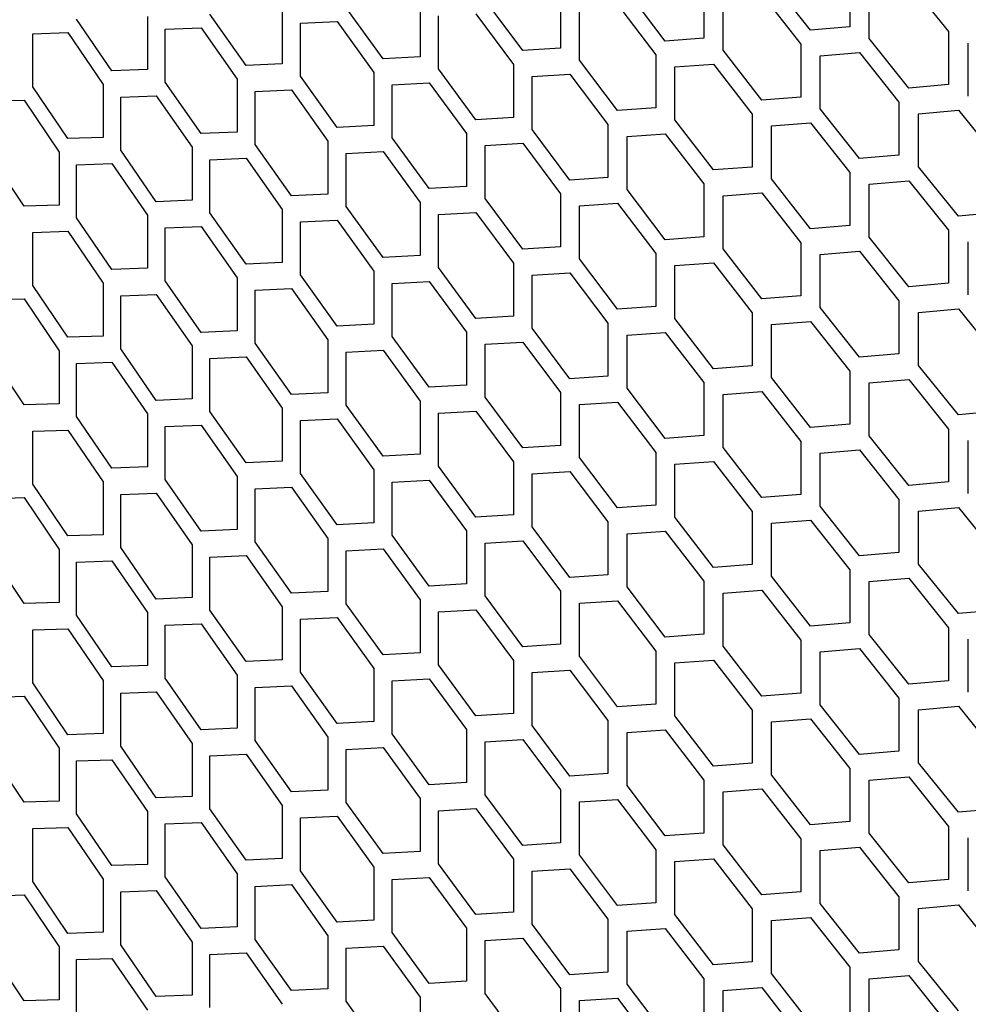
# Model space of a CAD drawing. Header units: millimetres. Extents: x 26293 to 29282, y 1612 to 3704.
# Tile 25 of 54: x 28565 to 28647, y 2830 to 2915. Entities that reach past the tile are written whole.
import ezdxf

# ---------------------------------------------------------------- set-up
doc = ezdxf.new("R2010")
doc.units = ezdxf.units.MM
doc.layers.add('5', color=251, linetype='Continuous')

msp = doc.modelspace()

# ---------------------------------------------------------------- linework, layer by layer
at = {"layer": '5'}
for p, q in [((28633.414, 2913.919), (28630.043, 2918.235)), ((28636.801, 2918.777), (28636.801, 2914.195)), ((28624.184, 2917.79), (28624.184, 2913.208)), ((28638.501, 2913.19), (28638.501, 2917.773)), ((28641.912, 2918.062), (28645.339, 2913.778)), ((28608.536, 2912.138), (28605.29, 2916.521)), ((28611.799, 2916.929), (28611.799, 2912.347)), ((28620.859, 2912.966), (28617.55, 2917.315)), ((28625.853, 2912.186), (28625.853, 2916.769)), ((28629.203, 2917.024), (28632.57, 2912.706)), ((28596.451, 2911.434), (28593.269, 2915.849)), ((28599.65, 2916.192), (28599.65, 2911.61)), ((28613.437, 2911.309), (28613.437, 2915.891)), ((28616.725, 2916.113), (28620.03, 2911.761)), ((28573.006, 2910.384), (28569.955, 2914.862)), ((28576.076, 2915.079), (28576.076, 2910.497)), ((28584.606, 2910.85), (28581.489, 2915.297)), ((28587.741, 2915.576), (28587.741, 2910.994)), ((28601.256, 2910.555), (28601.256, 2915.138)), ((28604.481, 2915.326), (28607.723, 2910.942)), ((28577.617, 2913.993), (28580.712, 2914.118)), ((28577.617, 2909.411), (28577.617, 2913.993)), ((28580.712, 2914.118), (28583.825, 2909.67)), ((28589.315, 2914.506), (28592.476, 2914.662)), ((28589.315, 2909.923), (28589.315, 2914.506)), ((28592.476, 2914.662), (28595.654, 2910.245)), ((28636.801, 2914.195), (28633.414, 2913.919)), ((28566.165, 2913.598), (28569.194, 2913.692)), ((28566.165, 2909.015), (28566.165, 2913.598)), ((28569.194, 2913.692), (28572.242, 2909.212)), ((28624.184, 2913.208), (28620.859, 2912.966)), ((28641.912, 2908.897), (28638.501, 2913.19)), ((28645.339, 2913.778), (28645.339, 2909.196)), ((28611.799, 2912.347), (28608.536, 2912.138)), ((28632.57, 2912.706), (28632.57, 2908.124)), ((28647.059, 2908.203), (28647.059, 2912.786)), ((28599.65, 2911.61), (28596.451, 2911.434)), ((28620.03, 2911.761), (28620.03, 2907.179)), ((28629.203, 2907.859), (28625.853, 2912.186)), ((28634.259, 2911.696), (28637.65, 2911.974)), ((28634.259, 2907.114), (28634.259, 2911.696)), ((28637.65, 2911.974), (28641.058, 2907.679)), ((28587.741, 2910.994), (28584.606, 2910.85)), ((28604.481, 2906.162), (28601.256, 2910.555)), ((28607.723, 2910.942), (28607.723, 2906.359)), ((28616.725, 2906.948), (28613.437, 2911.309)), ((28621.688, 2910.734), (28625.018, 2910.978)), ((28621.688, 2906.152), (28621.688, 2910.734)), ((28625.018, 2910.978), (28628.364, 2906.649)), ((28576.076, 2910.497), (28573.006, 2910.384)), ((28583.825, 2909.67), (28583.825, 2905.087)), ((28592.476, 2905.498), (28589.315, 2909.923)), ((28595.654, 2910.245), (28595.654, 2905.663)), ((28609.35, 2909.898), (28612.618, 2910.109)), ((28609.35, 2905.316), (28609.35, 2909.898)), ((28612.618, 2910.109), (28615.901, 2905.746)), ((28569.194, 2904.527), (28566.165, 2909.015)), ((28572.242, 2909.212), (28572.242, 2904.63)), ((28580.712, 2904.954), (28577.617, 2909.411)), ((28597.249, 2909.186), (28600.453, 2909.364)), ((28597.249, 2904.603), (28597.249, 2909.186)), ((28600.453, 2909.364), (28603.674, 2904.968)), ((28645.339, 2909.196), (28641.912, 2908.897)), ((28573.772, 2908.121), (28576.846, 2908.235)), ((28573.772, 2903.538), (28573.772, 2908.121)), ((28576.846, 2908.235), (28579.937, 2903.776)), ((28585.389, 2908.594), (28588.528, 2908.74)), ((28585.389, 2904.012), (28585.389, 2908.594)), ((28588.528, 2908.74), (28591.684, 2904.312)), ((28632.57, 2908.124), (28629.203, 2907.859)), ((28562.403, 2907.763), (28565.41, 2907.848)), ((28565.41, 2907.848), (28568.435, 2903.357)), ((28620.03, 2907.179), (28616.725, 2906.948)), ((28637.65, 2902.809), (28634.259, 2907.114)), ((28641.058, 2907.679), (28641.058, 2903.096)), ((28607.723, 2906.359), (28604.481, 2906.162)), ((28628.364, 2906.649), (28628.364, 2902.067)), ((28642.767, 2906.68), (28646.199, 2906.981)), ((28642.767, 2902.098), (28642.767, 2906.68)), ((28646.199, 2906.981), (28649.646, 2902.709)), ((28595.654, 2905.663), (28592.476, 2905.498)), ((28615.901, 2905.746), (28615.901, 2901.164)), ((28625.018, 2901.814), (28621.688, 2906.152)), ((28630.043, 2905.633), (28633.414, 2905.9)), ((28630.043, 2901.051), (28630.043, 2905.633)), ((28633.414, 2905.9), (28636.801, 2901.593)), ((28572.242, 2904.63), (28569.194, 2904.527)), ((28583.825, 2905.087), (28580.712, 2904.954)), ((28600.453, 2900.199), (28597.249, 2904.603)), ((28603.674, 2904.968), (28603.674, 2900.386)), ((28612.618, 2900.944), (28609.35, 2905.316)), ((28617.55, 2904.714), (28620.859, 2904.947)), ((28617.55, 2900.132), (28617.55, 2904.714)), ((28620.859, 2904.947), (28624.184, 2900.606)), ((28579.937, 2903.776), (28579.937, 2899.194)), ((28588.528, 2899.575), (28585.389, 2904.012)), ((28591.684, 2904.312), (28591.684, 2899.73)), ((28605.29, 2903.919), (28608.536, 2904.119)), ((28605.29, 2899.337), (28605.29, 2903.919)), ((28608.536, 2904.119), (28611.799, 2899.745)), ((28565.41, 2898.683), (28562.403, 2903.181)), ((28568.435, 2903.357), (28568.435, 2898.775)), ((28576.846, 2899.071), (28573.772, 2903.538)), ((28593.269, 2903.247), (28596.451, 2903.415)), ((28593.269, 2898.665), (28593.269, 2903.247)), ((28596.451, 2903.415), (28599.65, 2899.008)), ((28641.058, 2903.096), (28637.65, 2902.809)), ((28569.955, 2902.261), (28573.006, 2902.365)), ((28569.955, 2897.679), (28569.955, 2902.261)), ((28573.006, 2902.365), (28576.076, 2897.896)), ((28581.489, 2902.695), (28584.606, 2902.831)), ((28581.489, 2898.113), (28581.489, 2902.695)), ((28584.606, 2902.831), (28587.741, 2898.393)), ((28628.364, 2902.067), (28625.018, 2901.814)), ((28646.199, 2897.816), (28642.767, 2902.098)), ((28615.901, 2901.164), (28612.618, 2900.944)), ((28636.801, 2901.593), (28636.801, 2897.011)), ((28603.674, 2900.386), (28600.453, 2900.199)), ((28624.184, 2900.606), (28624.184, 2896.024)), ((28633.414, 2896.735), (28630.043, 2901.051)), ((28638.501, 2900.589), (28641.912, 2900.878)), ((28638.501, 2896.007), (28638.501, 2900.589)), ((28641.912, 2900.878), (28645.339, 2896.595)), ((28591.684, 2899.73), (28588.528, 2899.575)), ((28611.799, 2899.745), (28611.799, 2895.163)), ((28620.859, 2895.782), (28617.55, 2900.132)), ((28625.853, 2899.585), (28629.203, 2899.84)), ((28625.853, 2895.003), (28625.853, 2899.585)), ((28629.203, 2899.84), (28632.57, 2895.522)), ((28568.435, 2898.775), (28565.41, 2898.683)), ((28579.937, 2899.194), (28576.846, 2899.071)), ((28596.451, 2894.25), (28593.269, 2898.665)), ((28599.65, 2899.008), (28599.65, 2894.426)), ((28608.536, 2894.954), (28605.29, 2899.337)), ((28613.437, 2898.707), (28616.725, 2898.929)), ((28613.437, 2894.125), (28613.437, 2898.707)), ((28616.725, 2898.929), (28620.03, 2894.578)), ((28576.076, 2897.896), (28576.076, 2893.314)), ((28584.606, 2893.666), (28581.489, 2898.113)), ((28587.741, 2898.393), (28587.741, 2893.81)), ((28601.256, 2897.954), (28604.481, 2898.143)), ((28601.256, 2893.372), (28601.256, 2897.954)), ((28604.481, 2898.143), (28607.723, 2893.758)), ((28649.646, 2898.127), (28646.199, 2897.816)), ((28573.006, 2893.201), (28569.955, 2897.679)), ((28577.617, 2896.81), (28580.712, 2896.935)), ((28580.712, 2896.935), (28583.825, 2892.486)), ((28589.315, 2897.322), (28592.476, 2897.479)), ((28589.315, 2892.74), (28589.315, 2897.322)), ((28592.476, 2897.479), (28595.654, 2893.062)), ((28636.801, 2897.011), (28633.414, 2896.735)), ((28566.165, 2896.414), (28569.194, 2896.508)), ((28566.165, 2891.832), (28566.165, 2896.414)), ((28569.194, 2896.508), (28572.242, 2892.028)), ((28577.617, 2892.227), (28577.617, 2896.81)), ((28645.339, 2896.595), (28645.339, 2892.012)), ((28624.184, 2896.024), (28620.859, 2895.782)), ((28632.57, 2895.522), (28632.57, 2890.94)), ((28641.912, 2891.714), (28638.501, 2896.007)), ((28647.059, 2891.02), (28647.059, 2895.602)), ((28599.65, 2894.426), (28596.451, 2894.25)), ((28611.799, 2895.163), (28608.536, 2894.954)), ((28620.03, 2894.578), (28620.03, 2889.995)), ((28629.203, 2890.676), (28625.853, 2895.003)), ((28634.259, 2894.512), (28637.65, 2894.79)), ((28634.259, 2889.93), (28634.259, 2894.512)), ((28637.65, 2894.79), (28641.058, 2890.495)), ((28587.741, 2893.81), (28584.606, 2893.666)), ((28607.723, 2893.758), (28607.723, 2889.176)), ((28616.725, 2889.765), (28613.437, 2894.125)), ((28621.688, 2893.551), (28625.018, 2893.795)), ((28621.688, 2888.968), (28621.688, 2893.551)), ((28625.018, 2893.795), (28628.364, 2889.465)), ((28576.076, 2893.314), (28573.006, 2893.201)), ((28592.476, 2888.314), (28589.315, 2892.74)), ((28595.654, 2893.062), (28595.654, 2888.479)), ((28604.481, 2888.978), (28601.256, 2893.372)), ((28609.35, 2892.715), (28612.618, 2892.925)), ((28609.35, 2888.132), (28609.35, 2892.715)), ((28612.618, 2892.925), (28615.901, 2888.563)), ((28569.194, 2887.344), (28566.165, 2891.832)), ((28572.242, 2892.028), (28572.242, 2887.446)), ((28580.712, 2887.77), (28577.617, 2892.227)), ((28583.825, 2892.486), (28583.825, 2887.904)), ((28597.249, 2892.002), (28600.453, 2892.18)), ((28597.249, 2887.42), (28597.249, 2892.002)), ((28600.453, 2892.18), (28603.674, 2887.785)), ((28645.339, 2892.012), (28641.912, 2891.714)), ((28573.772, 2890.937), (28576.846, 2891.052)), ((28573.772, 2886.355), (28573.772, 2890.937)), ((28576.846, 2891.052), (28579.937, 2886.593)), ((28585.389, 2891.41), (28588.528, 2891.556)), ((28585.389, 2886.828), (28585.389, 2891.41)), ((28588.528, 2891.556), (28591.684, 2887.129)), ((28632.57, 2890.94), (28629.203, 2890.676)), ((28562.403, 2890.58), (28565.41, 2890.664)), ((28565.41, 2890.664), (28568.435, 2886.174)), ((28641.058, 2890.495), (28641.058, 2885.913)), ((28620.03, 2889.995), (28616.725, 2889.765)), ((28628.364, 2889.465), (28628.364, 2884.883)), ((28637.65, 2885.626), (28634.259, 2889.93)), ((28642.767, 2889.496), (28646.199, 2889.797)), ((28642.767, 2884.914), (28642.767, 2889.496)), ((28646.199, 2889.797), (28649.646, 2885.525)), ((28595.654, 2888.479), (28592.476, 2888.314)), ((28607.723, 2889.176), (28604.481, 2888.978)), ((28615.901, 2888.563), (28615.901, 2883.98)), ((28625.018, 2884.63), (28621.688, 2888.968)), ((28630.043, 2888.45), (28633.414, 2888.716)), ((28630.043, 2883.867), (28630.043, 2888.45)), ((28633.414, 2888.716), (28636.801, 2884.41)), ((28583.825, 2887.904), (28580.712, 2887.77)), ((28603.674, 2887.785), (28603.674, 2883.202)), ((28612.618, 2883.761), (28609.35, 2888.132)), ((28617.55, 2887.53), (28620.859, 2887.763)), ((28617.55, 2882.948), (28617.55, 2887.53)), ((28620.859, 2887.763), (28624.184, 2883.423)), ((28572.242, 2887.446), (28569.194, 2887.344)), ((28588.528, 2882.392), (28585.389, 2886.828)), ((28591.684, 2887.129), (28591.684, 2882.546)), ((28600.453, 2883.016), (28597.249, 2887.42)), ((28605.29, 2886.736), (28608.536, 2886.935)), ((28605.29, 2882.153), (28605.29, 2886.736)), ((28608.536, 2886.935), (28611.799, 2882.562)), ((28565.41, 2881.499), (28562.403, 2885.998)), ((28568.435, 2886.174), (28568.435, 2881.592)), ((28576.846, 2881.887), (28573.772, 2886.355)), ((28579.937, 2886.593), (28579.937, 2882.01)), ((28593.269, 2886.064), (28596.451, 2886.231)), ((28593.269, 2881.481), (28593.269, 2886.064)), ((28596.451, 2886.231), (28599.65, 2881.825)), ((28641.058, 2885.913), (28637.65, 2885.626)), ((28569.955, 2885.077), (28573.006, 2885.182)), ((28569.955, 2880.495), (28569.955, 2885.077)), ((28573.006, 2885.182), (28576.076, 2880.712)), ((28581.489, 2885.512), (28584.606, 2885.647)), ((28581.489, 2880.929), (28581.489, 2885.512)), ((28584.606, 2885.647), (28587.741, 2881.209)), ((28628.364, 2884.883), (28625.018, 2884.63)), ((28636.801, 2884.41), (28636.801, 2879.827)), ((28646.199, 2880.633), (28642.767, 2884.914)), ((28615.901, 2883.98), (28612.618, 2883.761)), ((28624.184, 2883.423), (28624.184, 2878.84)), ((28633.414, 2879.552), (28630.043, 2883.867)), ((28638.501, 2883.405), (28641.912, 2883.695)), ((28638.501, 2878.823), (28638.501, 2883.405)), ((28641.912, 2883.695), (28645.339, 2879.411)), ((28591.684, 2882.546), (28588.528, 2882.392)), ((28603.674, 2883.202), (28600.453, 2883.016)), ((28611.799, 2882.562), (28611.799, 2877.979)), ((28620.859, 2878.599), (28617.55, 2882.948)), ((28625.853, 2882.401), (28629.203, 2882.657)), ((28629.203, 2882.657), (28632.57, 2878.339)), ((28568.435, 2881.592), (28565.41, 2881.499)), ((28579.937, 2882.01), (28576.846, 2881.887)), ((28599.65, 2881.825), (28599.65, 2877.242)), ((28608.536, 2877.771), (28605.29, 2882.153)), ((28613.437, 2881.524), (28616.725, 2881.746)), ((28616.725, 2881.746), (28620.03, 2877.394)), ((28625.853, 2877.819), (28625.853, 2882.401)), ((28576.076, 2880.712), (28576.076, 2876.13)), ((28584.606, 2876.483), (28581.489, 2880.929)), ((28587.741, 2881.209), (28587.741, 2876.627)), ((28596.451, 2877.066), (28593.269, 2881.481)), ((28601.256, 2880.77), (28604.481, 2880.959)), ((28601.256, 2876.188), (28601.256, 2880.77)), ((28604.481, 2880.959), (28607.723, 2876.575)), ((28613.437, 2876.941), (28613.437, 2881.524)), ((28649.646, 2880.943), (28646.199, 2880.633)), ((28573.006, 2876.017), (28569.955, 2880.495)), ((28589.315, 2880.139), (28592.476, 2880.295)), ((28589.315, 2875.556), (28589.315, 2880.139)), ((28592.476, 2880.295), (28595.654, 2875.878)), ((28566.165, 2879.23), (28569.194, 2879.325)), ((28566.165, 2874.648), (28566.165, 2879.23)), ((28569.194, 2879.325), (28572.242, 2874.845)), ((28577.617, 2879.626), (28580.712, 2879.751)), ((28577.617, 2875.044), (28577.617, 2879.626)), ((28580.712, 2879.751), (28583.825, 2875.302)), ((28636.801, 2879.827), (28633.414, 2879.552)), ((28645.339, 2879.411), (28645.339, 2874.829)), ((28624.184, 2878.84), (28620.859, 2878.599)), ((28632.57, 2878.339), (28632.57, 2873.756)), ((28641.912, 2874.53), (28638.501, 2878.823)), ((28647.059, 2873.836), (28647.059, 2878.418)), ((28611.799, 2877.979), (28608.536, 2877.771)), ((28620.03, 2877.394), (28620.03, 2872.812)), ((28629.203, 2873.492), (28625.853, 2877.819)), ((28634.259, 2877.329), (28637.65, 2877.607)), ((28634.259, 2872.746), (28634.259, 2877.329)), ((28637.65, 2877.607), (28641.058, 2873.311)), ((28587.741, 2876.627), (28584.606, 2876.483)), ((28599.65, 2877.242), (28596.451, 2877.066)), ((28607.723, 2876.575), (28607.723, 2871.992)), ((28616.725, 2872.581), (28613.437, 2876.941)), ((28621.688, 2876.367), (28625.018, 2876.611)), ((28625.018, 2876.611), (28628.364, 2872.282)), ((28576.076, 2876.13), (28573.006, 2876.017)), ((28595.654, 2875.878), (28595.654, 2871.296)), ((28604.481, 2871.795), (28601.256, 2876.188)), ((28609.35, 2875.531), (28612.618, 2875.742)), ((28612.618, 2875.742), (28615.901, 2871.379)), ((28621.688, 2871.785), (28621.688, 2876.367)), ((28572.242, 2874.845), (28572.242, 2870.262)), ((28580.712, 2870.587), (28577.617, 2875.044)), ((28583.825, 2875.302), (28583.825, 2870.72)), ((28592.476, 2871.131), (28589.315, 2875.556)), ((28597.249, 2874.818), (28600.453, 2874.997)), ((28597.249, 2870.236), (28597.249, 2874.818)), ((28600.453, 2874.997), (28603.674, 2870.601)), ((28609.35, 2870.949), (28609.35, 2875.531)), ((28645.339, 2874.829), (28641.912, 2874.53)), ((28569.194, 2870.16), (28566.165, 2874.648)), ((28585.389, 2874.227), (28588.528, 2874.373)), ((28585.389, 2869.644), (28585.389, 2874.227)), ((28588.528, 2874.373), (28591.684, 2869.945)), ((28562.403, 2873.396), (28565.41, 2873.48)), ((28565.41, 2873.48), (28568.435, 2868.99)), ((28573.772, 2873.753), (28576.846, 2873.868)), ((28573.772, 2869.171), (28573.772, 2873.753)), ((28576.846, 2873.868), (28579.937, 2869.409)), ((28632.57, 2873.756), (28629.203, 2873.492)), ((28641.058, 2873.311), (28641.058, 2868.729)), ((28620.03, 2872.812), (28616.725, 2872.581)), ((28628.364, 2872.282), (28628.364, 2867.699)), ((28637.65, 2868.442), (28634.259, 2872.746)), ((28642.767, 2872.313), (28646.199, 2872.614)), ((28642.767, 2867.731), (28642.767, 2872.313)), ((28646.199, 2872.614), (28649.646, 2868.342)), ((28607.723, 2871.992), (28604.481, 2871.795)), ((28615.901, 2871.379), (28615.901, 2866.797)), ((28625.018, 2867.446), (28621.688, 2871.785)), ((28630.043, 2871.266), (28633.414, 2871.533)), ((28633.414, 2871.533), (28636.801, 2867.226)), ((28583.825, 2870.72), (28580.712, 2870.587)), ((28595.654, 2871.296), (28592.476, 2871.131)), ((28603.674, 2870.601), (28603.674, 2866.019)), ((28612.618, 2866.577), (28609.35, 2870.949)), ((28617.55, 2870.347), (28620.859, 2870.58)), ((28620.859, 2870.58), (28624.184, 2866.239)), ((28630.043, 2866.684), (28630.043, 2871.266)), ((28572.242, 2870.262), (28569.194, 2870.16)), ((28588.528, 2865.208), (28585.389, 2869.644)), ((28591.684, 2869.945), (28591.684, 2865.363)), ((28600.453, 2865.832), (28597.249, 2870.236)), ((28605.29, 2869.552), (28608.536, 2869.752)), ((28608.536, 2869.752), (28611.799, 2865.378)), ((28617.55, 2865.764), (28617.55, 2870.347)), ((28565.41, 2864.316), (28562.403, 2868.814)), ((28568.435, 2868.99), (28568.435, 2864.408)), ((28576.846, 2864.704), (28573.772, 2869.171)), ((28579.937, 2869.409), (28579.937, 2864.827)), ((28593.269, 2868.88), (28596.451, 2869.047)), ((28593.269, 2864.298), (28593.269, 2868.88)), ((28596.451, 2869.047), (28599.65, 2864.641)), ((28605.29, 2864.97), (28605.29, 2869.552)), ((28569.955, 2867.894), (28573.006, 2867.998)), ((28573.006, 2867.998), (28576.076, 2863.529)), ((28581.489, 2868.328), (28584.606, 2868.464)), ((28581.489, 2863.746), (28581.489, 2868.328)), ((28584.606, 2868.464), (28587.741, 2864.025)), ((28641.058, 2868.729), (28637.65, 2868.442)), ((28569.955, 2863.311), (28569.955, 2867.894)), ((28628.364, 2867.699), (28625.018, 2867.446)), ((28636.801, 2867.226), (28636.801, 2862.644)), ((28646.199, 2863.449), (28642.767, 2867.731)), ((28615.901, 2866.797), (28612.618, 2866.577)), ((28624.184, 2866.239), (28624.184, 2861.657)), ((28633.414, 2862.368), (28630.043, 2866.684)), ((28638.501, 2866.222), (28641.912, 2866.511)), ((28641.912, 2866.511), (28645.339, 2862.228)), ((28603.674, 2866.019), (28600.453, 2865.832)), ((28620.859, 2861.415), (28617.55, 2865.764)), ((28625.853, 2865.218), (28629.203, 2865.473)), ((28629.203, 2865.473), (28632.57, 2861.155)), ((28638.501, 2861.639), (28638.501, 2866.222)), ((28579.937, 2864.827), (28576.846, 2864.704)), ((28591.684, 2865.363), (28588.528, 2865.208)), ((28599.65, 2864.641), (28599.65, 2860.059)), ((28608.536, 2860.587), (28605.29, 2864.97)), ((28611.799, 2865.378), (28611.799, 2860.796)), ((28613.437, 2864.34), (28616.725, 2864.562)), ((28616.725, 2864.562), (28620.03, 2860.21)), ((28625.853, 2860.635), (28625.853, 2865.218)), ((28568.435, 2864.408), (28565.41, 2864.316)), ((28584.606, 2859.299), (28581.489, 2863.746)), ((28587.741, 2864.025), (28587.741, 2859.443)), ((28596.451, 2859.883), (28593.269, 2864.298)), ((28601.256, 2863.587), (28604.481, 2863.776)), ((28604.481, 2863.776), (28607.723, 2859.391)), ((28613.437, 2859.758), (28613.437, 2864.34)), ((28649.646, 2863.759), (28646.199, 2863.449)), ((28573.006, 2858.834), (28569.955, 2863.311)), ((28576.076, 2863.529), (28576.076, 2858.946)), ((28589.315, 2862.955), (28592.476, 2863.112)), ((28589.315, 2858.373), (28589.315, 2862.955)), ((28592.476, 2863.112), (28595.654, 2858.695)), ((28601.256, 2859.004), (28601.256, 2863.587)), ((28566.165, 2862.047), (28569.194, 2862.141)), ((28566.165, 2857.465), (28566.165, 2862.047)), ((28569.194, 2862.141), (28572.242, 2857.661)), ((28577.617, 2862.442), (28580.712, 2862.568)), ((28577.617, 2857.86), (28577.617, 2862.442)), ((28580.712, 2862.568), (28583.825, 2858.119)), ((28636.801, 2862.644), (28633.414, 2862.368)), ((28645.339, 2862.228), (28645.339, 2857.645)), ((28624.184, 2861.657), (28620.859, 2861.415)), ((28632.57, 2861.155), (28632.57, 2856.573)), ((28641.912, 2857.347), (28638.501, 2861.639)), ((28647.059, 2856.652), (28647.059, 2861.235)), ((28611.799, 2860.796), (28608.536, 2860.587)), ((28629.203, 2856.308), (28625.853, 2860.635)), ((28634.259, 2860.145), (28637.65, 2860.423)), ((28637.65, 2860.423), (28641.058, 2856.128)), ((28587.741, 2859.443), (28584.606, 2859.299)), ((28599.65, 2860.059), (28596.451, 2859.883)), ((28616.725, 2855.397), (28613.437, 2859.758)), ((28620.03, 2860.21), (28620.03, 2855.628)), ((28621.688, 2859.183), (28625.018, 2859.427)), ((28625.018, 2859.427), (28628.364, 2855.098)), ((28634.259, 2855.563), (28634.259, 2860.145)), ((28576.076, 2858.946), (28573.006, 2858.834)), ((28595.654, 2858.695), (28595.654, 2854.112)), ((28604.481, 2854.611), (28601.256, 2859.004)), ((28607.723, 2859.391), (28607.723, 2854.809)), ((28621.688, 2854.601), (28621.688, 2859.183)), ((28580.712, 2853.403), (28577.617, 2857.86)), ((28583.825, 2858.119), (28583.825, 2853.536)), ((28592.476, 2853.947), (28589.315, 2858.373)), ((28597.249, 2857.635), (28600.453, 2857.813)), ((28600.453, 2857.813), (28603.674, 2853.417)), ((28609.35, 2858.347), (28612.618, 2858.558)), ((28609.35, 2853.765), (28609.35, 2858.347)), ((28612.618, 2858.558), (28615.901, 2854.195)), ((28569.194, 2852.976), (28566.165, 2857.465)), ((28572.242, 2857.661), (28572.242, 2853.079)), ((28585.389, 2857.043), (28588.528, 2857.189)), ((28585.389, 2852.461), (28585.389, 2857.043)), ((28588.528, 2857.189), (28591.684, 2852.761)), ((28597.249, 2853.052), (28597.249, 2857.635)), ((28645.339, 2857.645), (28641.912, 2857.347)), ((28562.403, 2856.213), (28565.41, 2856.297)), ((28565.41, 2856.297), (28568.435, 2851.807)), ((28573.772, 2856.57), (28576.846, 2856.685)), ((28573.772, 2851.988), (28573.772, 2856.57)), ((28576.846, 2856.685), (28579.937, 2852.225)), ((28632.57, 2856.573), (28629.203, 2856.308)), ((28641.058, 2856.128), (28641.058, 2851.546)), ((28620.03, 2855.628), (28616.725, 2855.397)), ((28637.65, 2851.258), (28634.259, 2855.563)), ((28642.767, 2855.129), (28646.199, 2855.43)), ((28646.199, 2855.43), (28649.646, 2851.158)), ((28607.723, 2854.809), (28604.481, 2854.611)), ((28625.018, 2850.263), (28621.688, 2854.601)), ((28628.364, 2855.098), (28628.364, 2850.516)), ((28630.043, 2854.082), (28633.414, 2854.349)), ((28633.414, 2854.349), (28636.801, 2850.042)), ((28642.767, 2850.547), (28642.767, 2855.129)), ((28583.825, 2853.536), (28580.712, 2853.403)), ((28595.654, 2854.112), (28592.476, 2853.947)), ((28612.618, 2849.394), (28609.35, 2853.765)), ((28615.901, 2854.195), (28615.901, 2849.613)), ((28630.043, 2849.5), (28630.043, 2854.082)), ((28572.242, 2853.079), (28569.194, 2852.976)), ((28591.684, 2852.761), (28591.684, 2848.179)), ((28600.453, 2848.648), (28597.249, 2853.052)), ((28603.674, 2853.417), (28603.674, 2848.835)), ((28617.55, 2853.163), (28620.859, 2853.396)), ((28617.55, 2848.581), (28617.55, 2853.163)), ((28620.859, 2853.396), (28624.184, 2849.055)), ((28568.435, 2851.807), (28568.435, 2847.224)), ((28576.846, 2847.52), (28573.772, 2851.988)), ((28579.937, 2852.225), (28579.937, 2847.643)), ((28588.528, 2848.025), (28585.389, 2852.461)), ((28593.269, 2851.696), (28596.451, 2851.864)), ((28596.451, 2851.864), (28599.65, 2847.457)), ((28605.29, 2852.368), (28608.536, 2852.568)), ((28605.29, 2847.786), (28605.29, 2852.368)), ((28608.536, 2852.568), (28611.799, 2848.194)), ((28565.41, 2847.132), (28562.403, 2851.63)), ((28581.489, 2851.144), (28584.606, 2851.28)), ((28581.489, 2846.562), (28581.489, 2851.144)), ((28584.606, 2851.28), (28587.741, 2846.842)), ((28593.269, 2847.114), (28593.269, 2851.696)), ((28641.058, 2851.546), (28637.65, 2851.258)), ((28569.955, 2850.71), (28573.006, 2850.815)), ((28569.955, 2846.128), (28569.955, 2850.71)), ((28573.006, 2850.815), (28576.076, 2846.345)), ((28628.364, 2850.516), (28625.018, 2850.263)), ((28646.199, 2846.266), (28642.767, 2850.547)), ((28615.901, 2849.613), (28612.618, 2849.394)), ((28633.414, 2845.184), (28630.043, 2849.5)), ((28636.801, 2850.042), (28636.801, 2845.46)), ((28638.501, 2849.038), (28641.912, 2849.328)), ((28641.912, 2849.328), (28645.339, 2845.044)), ((28603.674, 2848.835), (28600.453, 2848.648)), ((28620.859, 2844.231), (28617.55, 2848.581)), ((28624.184, 2849.055), (28624.184, 2844.473)), ((28638.501, 2844.456), (28638.501, 2849.038)), ((28579.937, 2847.643), (28576.846, 2847.52)), ((28591.684, 2848.179), (28588.528, 2848.025)), ((28608.536, 2843.404), (28605.29, 2847.786)), ((28611.799, 2848.194), (28611.799, 2843.612)), ((28625.853, 2848.034), (28629.203, 2848.289)), ((28625.853, 2843.452), (28625.853, 2848.034)), ((28629.203, 2848.289), (28632.57, 2843.971)), ((28568.435, 2847.224), (28565.41, 2847.132)), ((28587.741, 2846.842), (28587.741, 2842.259)), ((28596.451, 2842.699), (28593.269, 2847.114)), ((28599.65, 2847.457), (28599.65, 2842.875)), ((28613.437, 2847.156), (28616.725, 2847.378)), ((28613.437, 2842.574), (28613.437, 2847.156)), ((28616.725, 2847.378), (28620.03, 2843.027)), ((28573.006, 2841.65), (28569.955, 2846.128)), ((28576.076, 2846.345), (28576.076, 2841.763)), ((28584.606, 2842.115), (28581.489, 2846.562)), ((28589.315, 2845.771), (28592.476, 2845.928)), ((28592.476, 2845.928), (28595.654, 2841.511)), ((28601.256, 2846.403), (28604.481, 2846.592)), ((28601.256, 2841.821), (28601.256, 2846.403)), ((28604.481, 2846.592), (28607.723, 2842.207)), ((28649.646, 2846.576), (28646.199, 2846.266)), ((28566.165, 2844.863), (28569.194, 2844.957)), ((28569.194, 2844.957), (28572.242, 2840.478)), ((28577.617, 2845.259), (28580.712, 2845.384)), ((28577.617, 2840.677), (28577.617, 2845.259)), ((28580.712, 2845.384), (28583.825, 2840.935)), ((28589.315, 2841.189), (28589.315, 2845.771)), ((28636.801, 2845.46), (28633.414, 2845.184)), ((28645.339, 2845.044), (28645.339, 2840.462)), ((28566.165, 2840.281), (28566.165, 2844.863)), ((28624.184, 2844.473), (28620.859, 2844.231)), ((28641.912, 2840.163), (28638.501, 2844.456)), ((28611.799, 2843.612), (28608.536, 2843.404)), ((28629.203, 2839.125), (28625.853, 2843.452)), ((28632.57, 2843.971), (28632.57, 2839.389)), ((28647.059, 2839.469), (28647.059, 2844.051)), ((28599.65, 2842.875), (28596.451, 2842.699)), ((28616.725, 2838.214), (28613.437, 2842.574)), ((28620.03, 2843.027), (28620.03, 2838.444)), ((28634.259, 2842.961), (28637.65, 2843.239)), ((28634.259, 2838.379), (28634.259, 2842.961)), ((28637.65, 2843.239), (28641.058, 2838.944)), ((28576.076, 2841.763), (28573.006, 2841.65)), ((28587.741, 2842.259), (28584.606, 2842.115)), ((28604.481, 2837.427), (28601.256, 2841.821)), ((28607.723, 2842.207), (28607.723, 2837.625)), ((28621.688, 2842), (28625.018, 2842.244)), ((28621.688, 2837.417), (28621.688, 2842)), ((28625.018, 2842.244), (28628.364, 2837.915)), ((28583.825, 2840.935), (28583.825, 2836.353)), ((28592.476, 2836.763), (28589.315, 2841.189)), ((28595.654, 2841.511), (28595.654, 2836.929)), ((28609.35, 2841.164), (28612.618, 2841.375)), ((28609.35, 2836.581), (28609.35, 2841.164)), ((28612.618, 2841.375), (28615.901, 2837.012)), ((28569.194, 2835.793), (28566.165, 2840.281)), ((28572.242, 2840.478), (28572.242, 2835.895)), ((28580.712, 2836.219), (28577.617, 2840.677)), ((28585.389, 2839.859), (28588.528, 2840.006)), ((28585.389, 2835.277), (28585.389, 2839.859)), ((28588.528, 2840.006), (28591.684, 2835.578)), ((28597.249, 2840.451), (28600.453, 2840.629)), ((28597.249, 2835.869), (28597.249, 2840.451)), ((28600.453, 2840.629), (28603.674, 2836.234)), ((28645.339, 2840.462), (28641.912, 2840.163)), ((28562.403, 2839.029), (28565.41, 2839.113)), ((28565.41, 2839.113), (28568.435, 2834.623)), ((28573.772, 2839.386), (28576.846, 2839.501)), ((28573.772, 2834.804), (28573.772, 2839.386)), ((28576.846, 2839.501), (28579.937, 2835.042)), ((28632.57, 2839.389), (28629.203, 2839.125)), ((28620.03, 2838.444), (28616.725, 2838.214)), ((28637.65, 2834.075), (28634.259, 2838.379)), ((28641.058, 2838.944), (28641.058, 2834.362)), ((28642.767, 2837.946), (28646.199, 2838.247)), ((28646.199, 2838.247), (28649.646, 2833.974)), ((28607.723, 2837.625), (28604.481, 2837.427)), ((28625.018, 2833.079), (28621.688, 2837.417)), ((28628.364, 2837.915), (28628.364, 2833.332)), ((28642.767, 2833.363), (28642.767, 2837.946)), ((28595.654, 2836.929), (28592.476, 2836.763)), ((28612.618, 2832.21), (28609.35, 2836.581)), ((28615.901, 2837.012), (28615.901, 2832.43)), ((28630.043, 2836.899), (28633.414, 2837.165)), ((28630.043, 2832.317), (28630.043, 2836.899)), ((28633.414, 2837.165), (28636.801, 2832.859)), ((28572.242, 2835.895), (28569.194, 2835.793)), ((28583.825, 2836.353), (28580.712, 2836.219)), ((28600.453, 2831.465), (28597.249, 2835.869)), ((28603.674, 2836.234), (28603.674, 2831.651)), ((28617.55, 2835.979), (28620.859, 2836.212)), ((28617.55, 2831.397), (28617.55, 2835.979)), ((28620.859, 2836.212), (28624.184, 2831.872)), ((28576.846, 2830.336), (28573.772, 2834.804)), ((28579.937, 2835.042), (28579.937, 2830.459)), ((28588.528, 2830.841), (28585.389, 2835.277)), ((28591.684, 2835.578), (28591.684, 2830.996)), ((28605.29, 2835.185), (28608.536, 2835.385)), ((28605.29, 2830.602), (28605.29, 2835.185)), ((28608.536, 2835.385), (28611.799, 2831.011)), ((28565.41, 2829.948), (28562.403, 2834.447)), ((28568.435, 2834.623), (28568.435, 2830.041)), ((28581.489, 2833.961), (28584.606, 2834.096)), ((28581.489, 2829.378), (28581.489, 2833.961)), ((28584.606, 2834.096), (28587.741, 2829.658)), ((28593.269, 2834.513), (28596.451, 2834.68)), ((28593.269, 2829.93), (28593.269, 2834.513)), ((28596.451, 2834.68), (28599.65, 2830.274)), ((28641.058, 2834.362), (28637.65, 2834.075)), ((28569.955, 2833.527), (28573.006, 2833.631)), ((28569.955, 2828.944), (28569.955, 2833.527)), ((28573.006, 2833.631), (28576.076, 2829.161)), ((28628.364, 2833.332), (28625.018, 2833.079)), ((28646.199, 2829.082), (28642.767, 2833.363)), ((28615.901, 2832.43), (28612.618, 2832.21)), ((28633.414, 2828.001), (28630.043, 2832.317)), ((28636.801, 2832.859), (28636.801, 2828.277)), ((28603.674, 2831.651), (28600.453, 2831.465)), ((28620.859, 2827.048), (28617.55, 2831.397)), ((28624.184, 2831.872), (28624.184, 2827.289)), ((28638.501, 2831.855), (28641.912, 2832.144)), ((28638.501, 2827.272), (28638.501, 2831.855)), ((28641.912, 2832.144), (28645.339, 2827.86)), ((28591.684, 2830.996), (28588.528, 2830.841)), ((28608.536, 2826.22), (28605.29, 2830.602)), ((28611.799, 2831.011), (28611.799, 2826.429)), ((28625.853, 2830.85), (28629.203, 2831.106)), ((28625.853, 2826.268), (28625.853, 2830.85)), ((28629.203, 2831.106), (28632.57, 2826.788)), ((28568.435, 2830.041), (28565.41, 2829.948)), ((28579.937, 2830.459), (28576.846, 2830.336)), ((28596.451, 2825.516), (28593.269, 2829.93)), ((28599.65, 2830.274), (28599.65, 2825.691)), ((28613.437, 2829.973), (28616.725, 2830.195)), ((28613.437, 2825.391), (28613.437, 2829.973)), ((28616.725, 2830.195), (28620.03, 2825.843))]:
    msp.add_line(p, q, dxfattribs=at)

doc.saveas('drawing.dxf')
